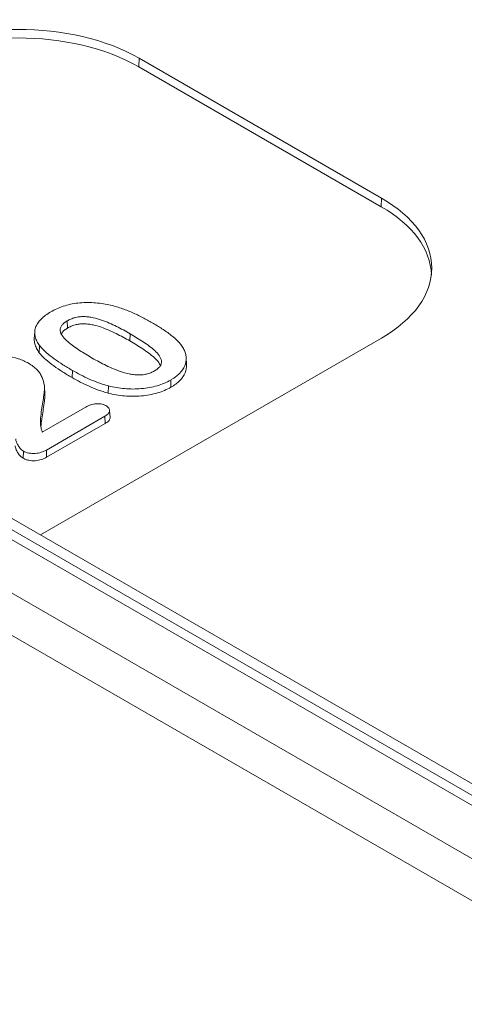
# Model space of a CAD drawing. Header units: millimetres. Extents: x 23 to 1094, y 23 to 840.
# Tile 39 of 44: x 881 to 894, y 569 to 598. Entities that reach past the tile are written whole.
import ezdxf

# ---------------------------------------------------------------- set-up
doc = ezdxf.new("R2010")
doc.units = ezdxf.units.MM
doc.header["$LTSCALE"] = 4
doc.layers.add('Visible (ANSI)', color=7, linetype='Continuous', lineweight=9)
doc.layers.add('Visible Narrow (ANSI)', color=7, linetype='Continuous', lineweight=9)

msp = doc.modelspace()

# ---------------------------------------------------------------- linework, layer by layer
at = {"layer": 'Visible (ANSI)'}
for p, q in [((891.5985, 592.7094), (884.5274, 596.7919)), ((891.5911, 592.4602), (884.52, 596.5426)), ((923.4619, 558.7379), (862.6813, 593.8296)), ((921.9629, 556.187), (861.1015, 591.3253)), ((882.4274, 589.1279), (882.4367, 588.9185)), ((881.4669, 588.6069), (881.48, 588.8107)), ((881.6221, 588.4036), (881.6101, 588.1965)), ((881.6455, 582.8806), (891.5985, 588.6269)), ((885.8962, 588.0609), (885.9093, 587.8571)), ((883.6304, 587.2282), (883.6251, 587.0172)), ((885.4451, 587.4001), (885.4543, 587.1906)), ((881.7632, 587.1986), (881.7763, 586.9948)), ((881.6986, 585.8791), (882.9326, 586.5915)), ((883.6629, 586.5137), (883.676, 586.3099)), ((883.5211, 586.3403), (881.8172, 585.3565)), ((883.5305, 586.1309), (881.8262, 585.147)), ((883.5211, 586.3403), (883.5305, 586.1309)), ((881.1485, 585.3249), (881.1392, 585.1155)), ((881.8172, 585.3565), (881.8262, 585.147))]:
    msp.add_line(p, q, dxfattribs=at)
for centre, major_axis, start_param, end_param in [((880.9919, 594.7506), (-5, 0), 3.9269908, 5.4977871), ((880.9919, 594.5057), (-4.9895, 0), 3.9269908, 5.4977871), ((888.063, 590.6681), (5, 0), 5.4977871, 7.0685835), ((888.063, 590.4232), (4.9895, 0), 0.0177978, 0.7853982)]:
    msp.add_ellipse(centre, major_axis=major_axis, ratio=0.5773503, start_param=start_param, end_param=end_param, dxfattribs=at)
for points, knots in [([(881.9494, 589.3919), (882.0053, 589.4227), (882.0611, 589.4531), (882.1817, 589.5078), (882.2457, 589.5324), (882.4458, 589.5983), (882.5904, 589.6308), (882.8908, 589.6655), (883.0459, 589.668), (883.2748, 589.6528), (883.3505, 589.6449), (883.4994, 589.6235), (883.5722, 589.6095), (883.6454, 589.5951)], [0, 0, 0, 0, 0.0002278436, 0.0002278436, 0.0004559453, 0.0004559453, 0.0009121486, 0.0009121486, 0.0013683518, 0.0013683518, 0.0015964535, 0.0015964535, 0.0018242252, 0.0018242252, 0.0018242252, 0.0018242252]), ([(883.6454, 589.5951), (883.7062, 589.5812), (883.7661, 589.5672), (883.8826, 589.5343), (883.9398, 589.5161), (884.1085, 589.4593), (884.2156, 589.4164), (884.4234, 589.3256), (884.5235, 589.2772), (884.7183, 589.1771), (884.8118, 589.1247), (884.905, 589.0718)], [0, 0, 0, 0, 0.0001943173, 0.0001943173, 0.0003889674, 0.0003889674, 0.0007782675, 0.0007782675, 0.0011675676, 0.0011675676, 0.0015567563, 0.0015567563, 0.0015567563, 0.0015567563]), ([(881.6221, 588.4036), (881.5929, 588.4455), (881.5652, 588.4873), (881.522, 588.5734), (881.5055, 588.6173), (881.4835, 588.7061), (881.4777, 588.7509), (881.4808, 588.8404), (881.4882, 588.8852), (881.5178, 588.973), (881.5389, 589.0164), (881.5924, 589.1003), (881.6267, 589.1407), (881.7033, 589.2188), (881.7467, 589.256), (881.8424, 589.3267), (881.895, 589.3594), (881.9494, 589.3919)], [0, 0, 0, 0, 0.0002307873, 0.0002307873, 0.0004619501, 0.0004619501, 0.0006931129, 0.0006931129, 0.0009242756, 0.0009242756, 0.0011554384, 0.0011554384, 0.0013866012, 0.0013866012, 0.001617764, 0.001617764, 0.0018486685, 0.0018486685, 0.0018486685, 0.0018486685]), ([(884.2586, 588.752), (884.2586, 588.752), (884.2586, 588.752), (884.2586, 588.752), (884.1308, 588.8255), (884.0005, 588.8972), (883.7949, 588.9991), (883.7252, 589.0321), (883.5804, 589.0946), (883.5065, 589.1247), (883.351, 589.1784), (883.2698, 589.2027), (883.1413, 589.2295), (883.0974, 589.2368), (883.0082, 589.2481), (882.9625, 589.2521), (882.8704, 589.2532), (882.8246, 589.2512), (882.734, 589.2408), (882.6902, 589.2315), (882.6075, 589.2089), (882.5676, 589.1955), (882.4936, 589.1641), (882.46, 589.146), (882.4276, 589.1281), (882.4275, 589.128), (882.4274, 589.128), (882.4274, 589.1279)], [0, 0, 0, 0, 0.0000000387, 0.0000000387, 0.0000000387, 0.0005453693, 0.0005453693, 0.0008180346, 0.0008180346, 0.0010906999, 0.0010906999, 0.0013633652, 0.0013633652, 0.0014996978, 0.0014996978, 0.0016360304, 0.0016360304, 0.0017723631, 0.0017723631, 0.0019086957, 0.0019086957, 0.0020450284, 0.0020450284, 0.002181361, 0.002181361, 0.002181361, 0.0021817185, 0.0021817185, 0.0021817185, 0.0021817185]), ([(882.4274, 589.1279), (882.4273, 589.1279), (882.4272, 589.1278), (882.4271, 589.1278), (882.3962, 589.1087), (882.3648, 589.0891), (882.3114, 589.0457), (882.2883, 589.0225), (882.2316, 588.9494), (882.2157, 588.8951), (882.2256, 588.7884), (882.2506, 588.7366), (882.3033, 588.6633), (882.3238, 588.6397), (882.3664, 588.5933), (882.3889, 588.5705), (882.4606, 588.5033), (882.5133, 588.4605), (882.6228, 588.377), (882.6798, 588.3363), (882.8567, 588.217), (882.9828, 588.1416), (883.1096, 588.0672), (883.1096, 588.0672), (883.1096, 588.0671), (883.1096, 588.0671)], [0, 0, 0, 0, 0.0000003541, 0.0000003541, 0.0000003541, 0.0001361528, 0.0001361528, 0.0002719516, 0.0002719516, 0.000543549, 0.000543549, 0.0008151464, 0.0008151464, 0.0009509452, 0.0009509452, 0.0010867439, 0.0010867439, 0.0013583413, 0.0013583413, 0.0016299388, 0.0016299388, 0.0021731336, 0.0021731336, 0.0021731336, 0.0021732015, 0.0021732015, 0.0021732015, 0.0021732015]), ([(884.2493, 588.5425), (884.1219, 588.6158), (883.9914, 588.6876), (883.7866, 588.7891), (883.717, 588.8221), (883.5728, 588.8843), (883.4992, 588.9143), (883.3448, 588.9676), (883.2643, 588.9916), (883.1374, 589.0181), (883.0941, 589.0254), (883.0059, 589.0366), (882.9611, 589.0404), (882.8712, 589.0415), (882.826, 589.0396), (882.7377, 589.0294), (882.6951, 589.0203), (882.6138, 588.9981), (882.5747, 588.985), (882.5021, 588.9542), (882.4691, 588.9364), (882.4367, 588.9185)], [0, 0, 0, 0, 0.0005402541, 0.0005402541, 0.0008103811, 0.0008103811, 0.0010805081, 0.0010805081, 0.0013506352, 0.0013506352, 0.0014856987, 0.0014856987, 0.0016207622, 0.0016207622, 0.0017558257, 0.0017558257, 0.0018908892, 0.0018908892, 0.0020259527, 0.0020259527, 0.0021610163, 0.0021610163, 0.0021610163, 0.0021610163]), ([(884.905, 589.0718), (885.002, 589.0148), (885.0985, 588.9578), (885.2827, 588.839), (885.3709, 588.7776), (885.5364, 588.6502), (885.6132, 588.5841), (885.7088, 588.4784), (885.7384, 588.4424), (885.7896, 588.369), (885.8107, 588.3313), (885.8318, 588.2933)], [0, 0, 0, 0, 0.000413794, 0.000413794, 0.0008277, 0.0008277, 0.0012416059, 0.0012416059, 0.0014485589, 0.0014485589, 0.0016550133, 0.0016550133, 0.0016550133, 0.0016550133]), ([(882.4367, 588.9185), (882.4057, 588.8994), (882.3749, 588.8802), (882.3226, 588.8376), (882.2998, 588.8148), (882.2692, 588.7752), (882.2593, 588.759), (882.2518, 588.7424)], [0, 0, 0, 0, 0.00013434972, 0.00013434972, 0.00026869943, 0.00026869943, 0.00035712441, 0.00035712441, 0.00035712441, 0.00035712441]), ([(884.9698, 587.6657), (884.9699, 587.6657), (884.9699, 587.6657), (884.97, 587.6657), (885.0021, 587.685), (885.0346, 587.7052), (885.0889, 587.75), (885.1124, 587.7736), (885.1688, 587.8495), (885.1815, 587.9053), (885.1673, 588.0142), (885.1416, 588.0672), (885.0731, 588.168), (885.0286, 588.2158), (884.9292, 588.3072), (884.8743, 588.3506), (884.7606, 588.4357), (884.7016, 588.4771), (884.5798, 588.5583), (884.5161, 588.5975), (884.3891, 588.6756), (884.3241, 588.7141), (884.2586, 588.752)], [0, 0, 0, 0, 0.0000002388, 0.0000002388, 0.0000002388, 0.0001406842, 0.0001406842, 0.0002811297, 0.0002811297, 0.0005620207, 0.0005620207, 0.0008429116, 0.0008429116, 0.0011238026, 0.0011238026, 0.0014046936, 0.0014046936, 0.0016855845, 0.0016855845, 0.0019664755, 0.0019664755, 0.0022473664, 0.0022473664, 0.0022473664, 0.0022473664]), ([(881.6101, 588.1965), (881.5809, 588.2384), (881.5528, 588.2806), (881.5093, 588.3675), (881.4926, 588.4118), (881.4704, 588.5013), (881.4646, 588.5465), (881.4663, 588.5967), (881.4666, 588.6018), (881.4669, 588.6069)], [0, 0, 0, 0, 0.00023309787, 0.00023309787, 0.00046619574, 0.00046619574, 0.0006992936, 0.0006992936, 0.0007255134, 0.0007255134, 0.0007255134, 0.0007255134]), ([(882.5764, 587.6819), (882.4835, 587.7362), (882.3915, 587.7906), (882.2144, 587.9035), (882.1278, 587.9609), (881.9632, 588.0798), (881.8851, 588.1411), (881.777, 588.2366), (881.7422, 588.2689), (881.6784, 588.335), (881.6503, 588.3691), (881.6221, 588.4036)], [0, 0, 0, 0, 0.0003952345, 0.0003952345, 0.0007905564, 0.0007905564, 0.0011858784, 0.0011858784, 0.0013835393, 0.0013835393, 0.0015808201, 0.0015808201, 0.0015808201, 0.0015808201]), ([(885.1447, 587.8189), (885.1326, 587.8502), (885.1154, 587.8809), (885.0613, 587.9605), (885.0172, 588.008), (884.9185, 588.0987), (884.8637, 588.142), (884.7504, 588.2268), (884.6915, 588.2682), (884.57, 588.3491), (884.5066, 588.3882), (884.3795, 588.4662), (884.3148, 588.5046), (884.2493, 588.5425)], [0.0006688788, 0.0006688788, 0.0006688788, 0.0006688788, 0.0008352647, 0.0008352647, 0.0011136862, 0.0011136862, 0.0013921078, 0.0013921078, 0.0016705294, 0.0016705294, 0.0019489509, 0.0019489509, 0.0022273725, 0.0022273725, 0.0022273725, 0.0022273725]), ([(879.9104, 588.0833), (879.9706, 588.0945), (880.0301, 588.1049), (880.153, 588.1183), (880.2156, 588.1224), (880.4034, 588.1266), (880.5295, 588.119), (880.7723, 588.0827), (880.8894, 588.0551), (881.0537, 588.0017), (881.1066, 587.9821), (881.206, 587.9383), (881.2517, 587.9137), (881.2976, 587.8885)], [0, 0, 0, 0, 0.0001863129, 0.0001863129, 0.0003731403, 0.0003731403, 0.000746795, 0.000746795, 0.0011204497, 0.0011204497, 0.001307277, 0.001307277, 0.001493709, 0.001493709, 0.001493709, 0.001493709]), ([(882.5672, 587.4725), (882.4743, 587.5267), (882.382, 587.5813), (882.2045, 587.6944), (882.1178, 587.7519), (881.9528, 587.8711), (881.8743, 587.9326), (881.7659, 588.0284), (881.731, 588.0609), (881.6667, 588.1275), (881.6383, 588.1619), (881.6101, 588.1965)], [0, 0, 0, 0, 0.0003964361, 0.0003964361, 0.0007928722, 0.0007928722, 0.0011893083, 0.0011893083, 0.0013875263, 0.0013875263, 0.0015857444, 0.0015857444, 0.0015857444, 0.0015857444]), ([(885.8318, 588.2933), (885.8481, 588.2538), (885.8643, 588.2145), (885.8876, 588.1352), (885.8945, 588.095), (885.9008, 587.9741), (885.8861, 587.8932), (885.8208, 587.7364), (885.7697, 587.6606), (885.6656, 587.556), (885.6259, 587.5227), (885.5621, 587.4746), (885.5403, 587.4589), (885.4941, 587.429), (885.4697, 587.4146), (885.4451, 587.4001)], [0, 0, 0, 0, 0.000207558, 0.000207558, 0.0004156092, 0.0004156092, 0.0008317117, 0.0008317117, 0.0012478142, 0.0012478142, 0.0014558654, 0.0014558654, 0.001559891, 0.001559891, 0.0016636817, 0.0016636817, 0.0016636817, 0.0016636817]), ([(881.2976, 587.8885), (881.3448, 587.8593), (881.3916, 587.8303), (881.4756, 587.768), (881.513, 587.7347), (881.5798, 587.6654), (881.6088, 587.6295), (881.6564, 587.5553), (881.6754, 587.517), (881.7079, 587.4398), (881.7216, 587.4008), (881.7449, 587.3224), (881.7537, 587.283), (881.764, 587.2039), (881.7661, 587.1641), (881.7616, 587.1048), (881.7587, 587.0849), (881.7549, 587.0448), (881.7532, 587.0251), (881.7453, 586.9655), (881.7403, 586.9256), (881.7288, 586.8461), (881.7224, 586.8063), (881.704, 586.687), (881.6904, 586.6075), (881.6661, 586.4483), (881.6558, 586.3686), (881.6473, 586.2485), (881.6464, 586.2086), (881.6455, 586.1283), (881.6497, 586.0879), (881.6557, 586.0481)], [0, 0, 0, 0, 0.0002033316, 0.0002033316, 0.0004070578, 0.0004070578, 0.0006107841, 0.0006107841, 0.0008145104, 0.0008145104, 0.0010182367, 0.0010182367, 0.001221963, 0.001221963, 0.0014256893, 0.0014256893, 0.0015275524, 0.0015275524, 0.0016294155, 0.0016294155, 0.0018331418, 0.0018331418, 0.0020368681, 0.0020368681, 0.0024443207, 0.0024443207, 0.0028517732, 0.0028517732, 0.0030554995, 0.0030554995, 0.0032592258, 0.0032592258, 0.0032592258, 0.0032592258]), ([(883.1096, 588.0671), (883.1096, 588.0671), (883.1097, 588.0671), (883.1097, 588.0671), (883.2395, 587.9924), (883.3721, 587.9195), (883.5804, 587.8155), (883.651, 587.7817), (883.7975, 587.7176), (883.8722, 587.6867), (884.0289, 587.6308), (884.1107, 587.6055), (884.2402, 587.5765), (884.2844, 587.5684), (884.3744, 587.5554), (884.4204, 587.5504), (884.5137, 587.5467), (884.5603, 587.5475), (884.6535, 587.5557), (884.6985, 587.5635), (884.7848, 587.5846), (884.8253, 587.5982), (884.9017, 587.629), (884.9368, 587.6472), (884.9697, 587.6656), (884.9697, 587.6656), (884.9698, 587.6656), (884.9698, 587.6657)], [0, 0, 0, 0, 0.0000000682, 0.0000000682, 0.0000000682, 0.0005538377, 0.0005538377, 0.0008307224, 0.0008307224, 0.0011076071, 0.0011076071, 0.0013844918, 0.0013844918, 0.0015229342, 0.0015229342, 0.0016613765, 0.0016613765, 0.0017998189, 0.0017998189, 0.0019382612, 0.0019382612, 0.0020767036, 0.0020767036, 0.0022151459, 0.0022151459, 0.0022151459, 0.0022153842, 0.0022153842, 0.0022153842, 0.0022153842]), ([(885.9093, 587.8571), (885.9094, 587.855), (885.9096, 587.8529), (885.9139, 587.7695), (885.8991, 587.6879), (885.8333, 587.5299), (885.7818, 587.4534), (885.6766, 587.3477), (885.6366, 587.3142), (885.5724, 587.2658), (885.5503, 587.25), (885.5036, 587.2196), (885.4789, 587.2051), (885.4543, 587.1906)], [0.0004086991, 0.0004086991, 0.0004086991, 0.0004086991, 0.000419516, 0.000419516, 0.000839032, 0.000839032, 0.001258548, 0.001258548, 0.001468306, 0.001468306, 0.001573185, 0.001573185, 0.0016780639, 0.0016780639, 0.0016780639, 0.0016780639]), ([(883.6304, 587.2282), (883.5808, 587.2421), (883.5316, 587.256), (883.4354, 587.2864), (883.3881, 587.3027), (883.2481, 587.3533), (883.1582, 587.39), (882.9832, 587.4674), (882.8993, 587.5085), (882.7345, 587.5932), (882.6552, 587.6372), (882.5764, 587.6819)], [0, 0, 0, 0, 0.0001643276, 0.0001643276, 0.0003290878, 0.0003290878, 0.0006586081, 0.0006586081, 0.0009881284, 0.0009881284, 0.0013175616, 0.0013175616, 0.0013175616, 0.0013175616]), ([(883.6251, 587.0172), (883.5754, 587.0311), (883.5257, 587.0451), (883.4288, 587.0757), (883.3813, 587.0921), (883.2408, 587.1429), (883.1505, 587.1798), (882.975, 587.2573), (882.8908, 587.2987), (882.7256, 587.3835), (882.646, 587.4277), (882.5672, 587.4725)], [0, 0, 0, 0, 0.0001652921, 0.0001652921, 0.0003305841, 0.0003305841, 0.0006611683, 0.0006611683, 0.0009917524, 0.0009917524, 0.0013223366, 0.0013223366, 0.0013223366, 0.0013223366]), ([(885.4451, 587.4001), (885.3855, 587.3675), (885.3254, 587.3355), (885.1946, 587.2794), (885.1251, 587.2543), (884.9798, 587.2119), (884.9038, 587.1937), (884.7485, 587.1655), (884.6684, 587.1552), (884.4263, 587.1343), (884.2613, 587.135), (884.019, 587.1562), (883.9392, 587.1667), (883.7825, 587.1933), (883.7065, 587.2103), (883.6304, 587.2282)], [0, 0, 0, 0, 0.000242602, 0.000242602, 0.0004854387, 0.0004854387, 0.0007282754, 0.0007282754, 0.0009711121, 0.0009711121, 0.0014567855, 0.0014567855, 0.0016996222, 0.0016996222, 0.0019420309, 0.0019420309, 0.0019420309, 0.0019420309]), ([(881.7763, 586.9948), (881.7779, 586.9699), (881.7781, 586.945), (881.7747, 586.9002), (881.7717, 586.8803), (881.768, 586.8404), (881.7663, 586.8204), (881.7583, 586.7607), (881.7534, 586.7209), (881.7418, 586.6413), (881.7355, 586.6015), (881.717, 586.4822), (881.7034, 586.4027), (881.6791, 586.2435), (881.6688, 586.1639), (881.6617, 586.0627), (881.6607, 586.0413), (881.6601, 586.02)], [0.0013039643, 0.0013039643, 0.0013039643, 0.0013039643, 0.0014313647, 0.0014313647, 0.001533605, 0.001533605, 0.0016358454, 0.0016358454, 0.0018403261, 0.0018403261, 0.0020448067, 0.0020448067, 0.0024537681, 0.0024537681, 0.0028627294, 0.0028627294, 0.0029721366, 0.0029721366, 0.0029721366, 0.0029721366]), ([(885.4543, 587.1906), (885.3947, 587.1579), (885.3339, 587.1256), (885.2018, 587.069), (885.1318, 587.0436), (884.9849, 587.0008), (884.9086, 586.9825), (884.7517, 586.954), (884.671, 586.9436), (884.4269, 586.9226), (884.2605, 586.9233), (884.0164, 586.9446), (883.936, 586.9552), (883.7781, 586.9821), (883.7013, 586.9992), (883.6251, 587.0172)], [0, 0, 0, 0, 0.0002447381, 0.0002447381, 0.0004894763, 0.0004894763, 0.0007342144, 0.0007342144, 0.0009789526, 0.0009789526, 0.0014684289, 0.0014684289, 0.001713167, 0.001713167, 0.0019579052, 0.0019579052, 0.0019579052, 0.0019579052]), ([(882.9326, 586.5915), (882.977, 586.6155), (883.0213, 586.6391), (883.1196, 586.6782), (883.1738, 586.6937), (883.2879, 586.7115), (883.3483, 586.7128), (883.4331, 586.6998), (883.4605, 586.6931), (883.5097, 586.6755), (883.5317, 586.6643), (883.5544, 586.6526)], [0, 0, 0, 0, 0.00017516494, 0.00017516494, 0.00035054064, 0.00035054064, 0.00052591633, 0.00052591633, 0.00061360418, 0.00061360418, 0.00070061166, 0.00070061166, 0.00070061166, 0.00070061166]), ([(883.5544, 586.6526), (883.5719, 586.6413), (883.5889, 586.6304), (883.6176, 586.6065), (883.6296, 586.5934), (883.6579, 586.5525), (883.6655, 586.5227), (883.6594, 586.4641), (883.642, 586.4361), (883.5912, 586.3847), (883.5571, 586.3626), (883.5211, 586.3403)], [0, 0, 0, 0, 0.00007520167, 0.00007520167, 0.00015108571, 0.00015108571, 0.00030285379, 0.00030285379, 0.00045462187, 0.00045462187, 0.00060617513, 0.00060617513, 0.00060617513, 0.00060617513]), ([(883.676, 586.3099), (883.6764, 586.3029), (883.6763, 586.2958), (883.6724, 586.2584), (883.6542, 586.229), (883.6018, 586.176), (883.5664, 586.1531), (883.5305, 586.1309)], [0.00027727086, 0.00027727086, 0.00027727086, 0.00027727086, 0.00031330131, 0.00031330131, 0.00046995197, 0.00046995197, 0.00062660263, 0.00062660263, 0.00062660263, 0.00062660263]), ([(881.6557, 586.0481), (881.6596, 586.0222), (881.6636, 585.9961), (881.6765, 585.9442), (881.6853, 585.9186), (881.6939, 585.893), (881.6955, 585.8884), (881.6971, 585.8837), (881.6986, 585.8791)], [0, 0, 0, 0, 0.00013571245, 0.00013571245, 0.0002714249, 0.0002714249, 0.0002714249, 0.00029612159, 0.00029612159, 0.00029612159, 0.00029612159]), ([(881.1485, 585.3249), (881.1298, 585.3372), (881.1123, 585.3491), (881.082, 585.3756), (881.0684, 585.39), (881.03, 585.4333), (881.0092, 585.4635), (880.9718, 585.525), (880.956, 585.5562), (880.9378, 585.6039), (880.9326, 585.6198), (880.9258, 585.6517), (880.9244, 585.6678), (880.923, 585.6842)], [0, 0, 0, 0, 0.0000829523, 0.0000829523, 0.00016667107, 0.00016667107, 0.0003341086, 0.0003341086, 0.00050154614, 0.00050154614, 0.0005852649, 0.0005852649, 0.00066879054, 0.00066879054, 0.00066879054, 0.00066879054]), ([(881.1392, 585.1155), (881.1204, 585.1278), (881.1019, 585.1403), (881.0706, 585.1677), (881.0569, 585.1822), (881.018, 585.2261), (880.997, 585.2566), (880.9593, 585.3186), (880.9433, 585.3502), (880.925, 585.3983), (880.9197, 585.4145), (880.9127, 585.447), (880.9113, 585.4634), (880.9099, 585.4799)], [0, 0, 0, 0, 0.00008481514, 0.00008481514, 0.00016963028, 0.00016963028, 0.00033926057, 0.00033926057, 0.00050889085, 0.00050889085, 0.00059370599, 0.00059370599, 0.00067852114, 0.00067852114, 0.00067852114, 0.00067852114]), ([(881.8172, 585.3565), (881.77, 585.3315), (881.7225, 585.3074), (881.6132, 585.2719), (881.553, 585.2604), (881.4284, 585.2535), (881.3651, 585.2571), (881.2762, 585.2744), (881.2473, 585.2818), (881.1955, 585.3007), (881.1724, 585.3126), (881.1485, 585.3249)], [0, 0, 0, 0, 0.00018628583, 0.00018628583, 0.00037283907, 0.00037283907, 0.0005593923, 0.0005593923, 0.00065266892, 0.00065266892, 0.00074518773, 0.00074518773, 0.00074518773, 0.00074518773]), ([(881.8262, 585.147), (881.779, 585.1219), (881.7304, 585.0971), (881.6182, 585.0608), (881.556, 585.0489), (881.4279, 585.0417), (881.3626, 585.0454), (881.2711, 585.0632), (881.2414, 585.0709), (881.1872, 585.0906), (881.1632, 585.103), (881.1392, 585.1155)], [0, 0, 0, 0, 0.0001912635, 0.0001912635, 0.00038252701, 0.00038252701, 0.00057379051, 0.00057379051, 0.00066942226, 0.00066942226, 0.00076505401, 0.00076505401, 0.00076505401, 0.00076505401])]:
    msp.add_open_spline(points, degree=3, knots=knots, dxfattribs=at)
at = {"layer": 'Visible Narrow (ANSI)'}
for p, q in [((884.52, 596.5426), (884.5274, 596.7919)), ((922.7346, 558.5319), (861.9103, 593.6488)), ((862.1813, 593.78), (922.9619, 558.6884)), ((891.5911, 592.4602), (891.5985, 592.7094)), ((861.2058, 592.4968), (922.0302, 557.3798)), ((884.2586, 588.752), (884.2493, 588.5425)), ((882.5764, 587.6819), (882.5672, 587.4725))]:
    msp.add_line(p, q, dxfattribs=at)

doc.saveas('drawing.dxf')
